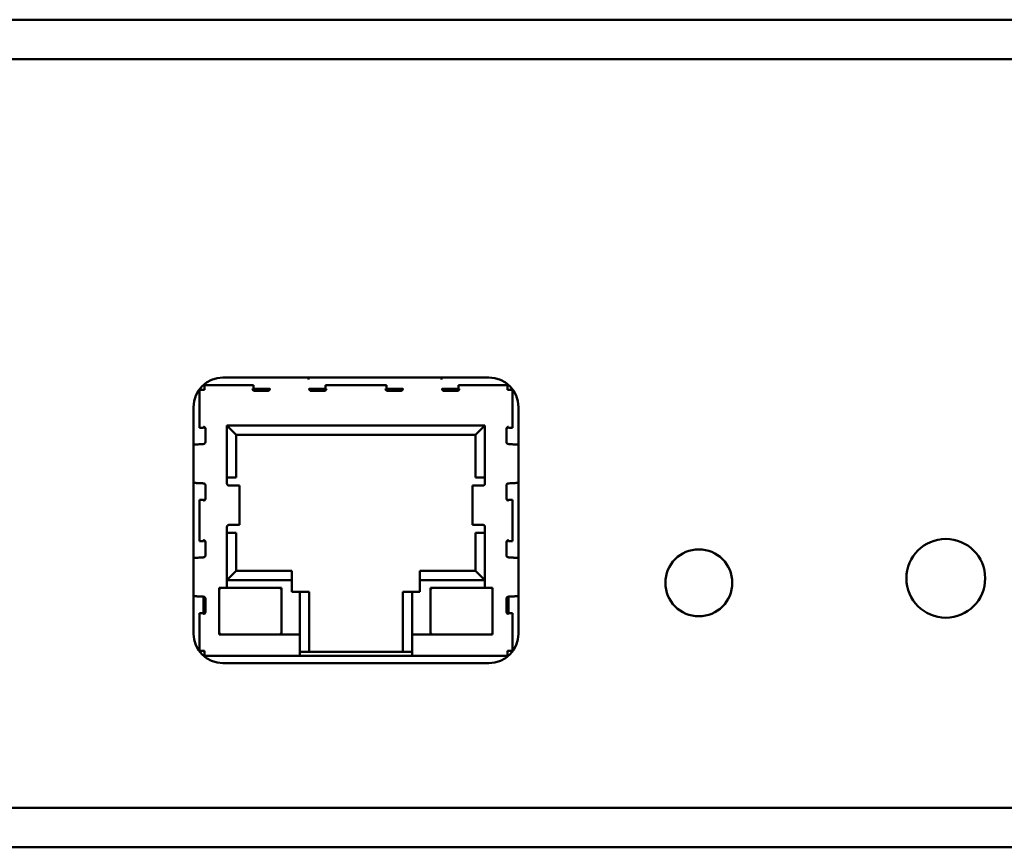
# Model space of a CAD drawing. Header units: inches. Extents: x 0 to 17, y 0 to 11.
# Tile 4 of 22: x 4.2 to 5.2, y 3.6 to 4.4. Entities that reach past the tile are written whole.
import ezdxf

# ---------------------------------------------------------------- set-up
doc = ezdxf.new("R2010")
doc.units = ezdxf.units.IN
doc.header["$LTSCALE"] = 0.75
doc.header["$MEASUREMENT"] = 0
doc.layers.add('Visible', color=7, linetype='Continuous', lineweight=50)

msp = doc.modelspace()

# ---------------------------------------------------------------- linework, layer by layer
at = {"layer": 'Visible'}
for p, q in [((6.06696, 4.42753), (2.20869, 4.42753)), ((6.06696, 4.42753), (2.20869, 4.42753)), ((2.20869, 4.38816), (6.06696, 4.38816)), ((2.20869, 4.38816), (6.06696, 4.38816)), ((4.39815, 4.07006), (4.6639, 4.07006)), ((4.39815, 4.07006), (4.6639, 4.07006)), ((4.37472, 4.02045), (4.37472, 4.05765)), ((4.37965, 4.05765), (4.37472, 4.05765)), ((4.37965, 4.05765), (4.37472, 4.05765)), ((4.37472, 4.02045), (4.37472, 4.05765)), ((4.42807, 4.06258), (4.37965, 4.06258)), ((4.37965, 4.05765), (4.37965, 4.06258)), ((4.42807, 4.06258), (4.37965, 4.06258)), ((4.37965, 4.05765), (4.37965, 4.06258)), ((4.42866, 4.06258), (4.42807, 4.06258)), ((4.42866, 4.06258), (4.42807, 4.06258)), ((4.44497, 4.05864), (4.42807, 4.05864)), ((4.44497, 4.05864), (4.42807, 4.05864)), ((4.42866, 4.05864), (4.42866, 4.06258)), ((4.42866, 4.05864), (4.42866, 4.06258)), ((4.4297, 4.05667), (4.44304, 4.05667)), ((4.4297, 4.05667), (4.44304, 4.05667)), ((4.5011, 4.05864), (4.4842, 4.05864)), ((4.5011, 4.05864), (4.4842, 4.05864)), ((4.48613, 4.05667), (4.49947, 4.05667)), ((4.48613, 4.05667), (4.49947, 4.05667)), ((4.50051, 4.06258), (4.50051, 4.05864)), ((4.5011, 4.06258), (4.50051, 4.06258)), ((4.50051, 4.06258), (4.50051, 4.05864)), ((4.5011, 4.06258), (4.50051, 4.06258)), ((4.56094, 4.06258), (4.5011, 4.06258)), ((4.56094, 4.06258), (4.5011, 4.06258)), ((4.56153, 4.06258), (4.56094, 4.06258)), ((4.56153, 4.06258), (4.56094, 4.06258)), ((4.57784, 4.05864), (4.56094, 4.05864)), ((4.57784, 4.05864), (4.56094, 4.05864)), ((4.56153, 4.05864), (4.56153, 4.06258)), ((4.56153, 4.05864), (4.56153, 4.06258)), ((4.56257, 4.05667), (4.57591, 4.05667)), ((4.56257, 4.05667), (4.57591, 4.05667)), ((4.63397, 4.05864), (4.61708, 4.05864)), ((4.63397, 4.05864), (4.61708, 4.05864)), ((4.61901, 4.05667), (4.63234, 4.05667)), ((4.61901, 4.05667), (4.63234, 4.05667)), ((4.63339, 4.06258), (4.63339, 4.05864)), ((4.63397, 4.06258), (4.63339, 4.06258)), ((4.63339, 4.06258), (4.63339, 4.05864)), ((4.63397, 4.06258), (4.63339, 4.06258)), ((4.6824, 4.06258), (4.63397, 4.06258)), ((4.6824, 4.06258), (4.63397, 4.06258)), ((4.6824, 4.05765), (4.6824, 4.06258)), ((4.6824, 4.05765), (4.6824, 4.06258)), ((4.68732, 4.05765), (4.6824, 4.05765)), ((4.68732, 4.05765), (4.6824, 4.05765)), ((4.68732, 4.05765), (4.68732, 4.02045)), ((4.68732, 4.05765), (4.68732, 4.02045)), ((4.36862, 3.81415), (4.36862, 4.04053)), ((4.36862, 3.81415), (4.36862, 4.04053)), ((4.69342, 4.04053), (4.69342, 3.81415)), ((4.69342, 4.04053), (4.69342, 3.81415)), ((4.37472, 4.02045), (4.37472, 4.01986)), ((4.37472, 4.02045), (4.37472, 4.01986)), ((4.37472, 4.01986), (4.37866, 4.01986)), ((4.37472, 4.01986), (4.37866, 4.01986)), ((4.37866, 4.02045), (4.37866, 4.01986)), ((4.37866, 4.02045), (4.37866, 4.01986)), ((4.38063, 4.00548), (4.38063, 4.01882)), ((4.38063, 4.00548), (4.38063, 4.01882)), ((4.40208, 3.96415), (4.40208, 4.02222)), ((4.40208, 4.02222), (4.65996, 4.02222)), ((4.40208, 4.02222), (4.41145, 4.01286)), ((4.40208, 3.96415), (4.40208, 4.02222)), ((4.40208, 4.02222), (4.65996, 4.02222)), ((4.40208, 4.02222), (4.41145, 4.01286)), ((4.65996, 4.02222), (4.6506, 4.01286)), ((4.65996, 4.02222), (4.6506, 4.01286)), ((4.65996, 4.02222), (4.65996, 3.96415)), ((4.65996, 4.02222), (4.65996, 3.96415)), ((4.68142, 4.01882), (4.68142, 4.00548)), ((4.68142, 4.01882), (4.68142, 4.00548)), ((4.68339, 4.01986), (4.68339, 4.02045)), ((4.68339, 4.01986), (4.68339, 4.02045)), ((4.68339, 4.01986), (4.68732, 4.01986)), ((4.68339, 4.01986), (4.68732, 4.01986)), ((4.68732, 4.01986), (4.68732, 4.02045)), ((4.68732, 4.01986), (4.68732, 4.02045)), ((4.6506, 4.01286), (4.41145, 4.01286)), ((4.41145, 4.01286), (4.41145, 3.97006)), ((4.6506, 3.97006), (4.6506, 4.01286)), ((4.40208, 3.97006), (4.41145, 3.97006)), ((4.40208, 3.97006), (4.41145, 3.97006)), ((4.65996, 3.97006), (4.6506, 3.97006)), ((4.65996, 3.97006), (4.6506, 3.97006)), ((4.38063, 3.94905), (4.38063, 3.96239)), ((4.38063, 3.94905), (4.38063, 3.96239)), ((4.40819, 3.96218), (4.40405, 3.96218)), ((4.40819, 3.96218), (4.40405, 3.96218)), ((4.40819, 3.96218), (4.41303, 3.96218)), ((4.40819, 3.96218), (4.41303, 3.96218)), ((4.41466, 3.96218), (4.41303, 3.96218)), ((4.41466, 3.96218), (4.41303, 3.96218)), ((4.41466, 3.92281), (4.41466, 3.96218)), ((4.41466, 3.92281), (4.41466, 3.96218)), ((4.64738, 3.96218), (4.64738, 3.92281)), ((4.64901, 3.96218), (4.64738, 3.96218)), ((4.64738, 3.96218), (4.64738, 3.92281)), ((4.64901, 3.96218), (4.64738, 3.96218)), ((4.64901, 3.96218), (4.65386, 3.96218)), ((4.64901, 3.96218), (4.65386, 3.96218)), ((4.65799, 3.96218), (4.65386, 3.96218)), ((4.65799, 3.96218), (4.65386, 3.96218)), ((4.68142, 3.96239), (4.68142, 3.94905)), ((4.68142, 3.96239), (4.68142, 3.94905)), ((4.37866, 3.94801), (4.37472, 3.94801)), ((4.37472, 3.94801), (4.37472, 3.94742)), ((4.37472, 3.94801), (4.37472, 3.94742)), ((4.37866, 3.94801), (4.37472, 3.94801)), ((4.37472, 3.90726), (4.37472, 3.94742)), ((4.37472, 3.90726), (4.37472, 3.94742)), ((4.37866, 3.94801), (4.37866, 3.94742)), ((4.37866, 3.94801), (4.37866, 3.94742)), ((4.68732, 3.94801), (4.68339, 3.94801)), ((4.68339, 3.94742), (4.68339, 3.94801)), ((4.68339, 3.94742), (4.68339, 3.94801)), ((4.68732, 3.94801), (4.68339, 3.94801)), ((4.68732, 3.94742), (4.68732, 3.94801)), ((4.68732, 3.94742), (4.68732, 3.94801)), ((4.68732, 3.94742), (4.68732, 3.90726)), ((4.68732, 3.94742), (4.68732, 3.90726)), ((4.40208, 3.85982), (4.40208, 3.92084)), ((4.40208, 3.85982), (4.40208, 3.92084)), ((4.40405, 3.92281), (4.40819, 3.92281)), ((4.40405, 3.92281), (4.40819, 3.92281)), ((4.40819, 3.92281), (4.41303, 3.92281)), ((4.40819, 3.92281), (4.41303, 3.92281)), ((4.41466, 3.92281), (4.41303, 3.92281)), ((4.41466, 3.92281), (4.41303, 3.92281)), ((4.64901, 3.92281), (4.64738, 3.92281)), ((4.64901, 3.92281), (4.64738, 3.92281)), ((4.64901, 3.92281), (4.65386, 3.92281)), ((4.64901, 3.92281), (4.65386, 3.92281)), ((4.65386, 3.92281), (4.65799, 3.92281)), ((4.65386, 3.92281), (4.65799, 3.92281)), ((4.65996, 3.92084), (4.65996, 3.85982)), ((4.65996, 3.92084), (4.65996, 3.85982)), ((4.37472, 3.90726), (4.37472, 3.90667)), ((4.37472, 3.90726), (4.37472, 3.90667)), ((4.37472, 3.90667), (4.37866, 3.90667)), ((4.37472, 3.90667), (4.37866, 3.90667)), ((4.37866, 3.90726), (4.37866, 3.90667)), ((4.37866, 3.90726), (4.37866, 3.90667)), ((4.41145, 3.91494), (4.40208, 3.91494)), ((4.41145, 3.91494), (4.40208, 3.91494)), ((4.41145, 3.91494), (4.41145, 3.87706)), ((4.6506, 3.91494), (4.65996, 3.91494)), ((4.6506, 3.87706), (4.6506, 3.91494)), ((4.6506, 3.91494), (4.65996, 3.91494)), ((4.68339, 3.90667), (4.68339, 3.90726)), ((4.68339, 3.90667), (4.68339, 3.90726)), ((4.68339, 3.90667), (4.68732, 3.90667)), ((4.68339, 3.90667), (4.68732, 3.90667)), ((4.68732, 3.90667), (4.68732, 3.90726)), ((4.68732, 3.90667), (4.68732, 3.90726)), ((4.38063, 3.89229), (4.38063, 3.90563)), ((4.38063, 3.89229), (4.38063, 3.90563)), ((4.68142, 3.90563), (4.68142, 3.89229)), ((4.68142, 3.90563), (4.68142, 3.89229)), ((4.37927, 3.89053), (4.37866, 3.89053)), ((4.37866, 3.89053), (4.37866, 3.89036)), ((4.37927, 3.89053), (4.37866, 3.89053)), ((4.37866, 3.89053), (4.37866, 3.89036)), ((4.68339, 3.89053), (4.68278, 3.89053)), ((4.68339, 3.89053), (4.68278, 3.89053)), ((4.68339, 3.89036), (4.68339, 3.89053)), ((4.68339, 3.89036), (4.68339, 3.89053)), ((4.40208, 3.86769), (4.41145, 3.87706)), ((4.40208, 3.86769), (4.41145, 3.87706)), ((4.41145, 3.87706), (4.46705, 3.87706)), ((4.46705, 3.87706), (4.46705, 3.86769)), ((4.46705, 3.87706), (4.46705, 3.86769)), ((4.595, 3.86769), (4.595, 3.87706)), ((4.595, 3.87706), (4.6506, 3.87706)), ((4.595, 3.86769), (4.595, 3.87706)), ((4.65996, 3.86769), (4.6506, 3.87706)), ((4.65996, 3.86769), (4.6506, 3.87706)), ((4.46705, 3.86769), (4.40208, 3.86769)), ((4.46705, 3.86769), (4.40208, 3.86769)), ((4.46705, 3.86769), (4.46705, 3.85588)), ((4.46705, 3.86769), (4.46705, 3.85588)), ((4.65996, 3.86769), (4.595, 3.86769)), ((4.595, 3.85588), (4.595, 3.86769)), ((4.65996, 3.86769), (4.595, 3.86769)), ((4.595, 3.85588), (4.595, 3.86769)), ((4.39451, 3.81336), (4.39451, 3.85982)), ((4.39451, 3.85982), (4.40208, 3.85982)), ((4.39451, 3.81336), (4.39451, 3.85982)), ((4.39451, 3.85982), (4.40208, 3.85982)), ((4.45651, 3.85982), (4.40208, 3.85982)), ((4.45651, 3.85982), (4.40208, 3.85982)), ((4.45651, 3.81336), (4.45651, 3.85982)), ((4.45651, 3.81336), (4.45651, 3.85982)), ((4.60553, 3.85982), (4.65996, 3.85982)), ((4.60553, 3.81336), (4.60553, 3.85982)), ((4.60553, 3.85982), (4.65996, 3.85982)), ((4.60553, 3.81336), (4.60553, 3.85982)), ((4.66754, 3.85982), (4.65996, 3.85982)), ((4.66754, 3.85982), (4.65996, 3.85982)), ((4.66754, 3.81336), (4.66754, 3.85982)), ((4.66754, 3.81336), (4.66754, 3.85982)), ((4.37866, 3.85113), (4.37866, 3.83423)), ((4.37866, 3.85113), (4.37866, 3.83423)), ((4.38063, 3.83586), (4.38063, 3.8492)), ((4.38063, 3.83586), (4.38063, 3.8492)), ((4.46705, 3.85588), (4.47492, 3.85588)), ((4.46705, 3.85588), (4.47492, 3.85588)), ((4.47492, 3.85588), (4.48428, 3.85588)), ((4.47492, 3.81336), (4.47492, 3.85588)), ((4.47492, 3.85588), (4.48428, 3.85588)), ((4.47492, 3.81336), (4.47492, 3.85588)), ((4.48428, 3.85588), (4.48428, 3.79604)), ((4.57776, 3.85588), (4.58713, 3.85588)), ((4.57776, 3.79604), (4.57776, 3.85588)), ((4.57776, 3.85588), (4.58713, 3.85588)), ((4.58713, 3.85588), (4.58713, 3.81336)), ((4.58713, 3.85588), (4.595, 3.85588)), ((4.58713, 3.85588), (4.595, 3.85588)), ((4.58713, 3.85588), (4.58713, 3.81336)), ((4.68142, 3.8492), (4.68142, 3.83586)), ((4.68142, 3.8492), (4.68142, 3.83586)), ((4.68339, 3.83423), (4.68339, 3.85113)), ((4.68339, 3.83423), (4.68339, 3.85113)), ((4.37866, 3.83482), (4.37472, 3.83482)), ((4.37472, 3.83482), (4.37472, 3.83423)), ((4.37472, 3.83482), (4.37472, 3.83423)), ((4.37866, 3.83482), (4.37472, 3.83482)), ((4.37472, 3.79703), (4.37472, 3.83423)), ((4.37472, 3.79703), (4.37472, 3.83423)), ((4.68732, 3.83482), (4.68339, 3.83482)), ((4.68732, 3.83482), (4.68339, 3.83482)), ((4.68732, 3.83423), (4.68732, 3.83482)), ((4.68732, 3.83423), (4.68732, 3.83482)), ((4.68732, 3.83423), (4.68732, 3.79703)), ((4.68732, 3.83423), (4.68732, 3.79703)), ((4.47492, 3.81336), (4.39451, 3.81336)), ((4.47492, 3.81336), (4.39451, 3.81336)), ((4.47492, 3.79703), (4.47492, 3.81336)), ((4.47492, 3.79703), (4.47492, 3.81336)), ((4.58713, 3.81336), (4.66754, 3.81336)), ((4.58713, 3.81336), (4.58713, 3.79703)), ((4.58713, 3.81336), (4.58713, 3.79703)), ((4.58713, 3.81336), (4.66754, 3.81336)), ((4.37472, 3.79703), (4.37965, 3.79703)), ((4.37472, 3.79703), (4.37965, 3.79703)), ((4.37965, 3.7921), (4.37965, 3.79703)), ((4.37965, 3.7921), (4.37965, 3.79703)), ((4.47492, 3.7921), (4.37965, 3.7921)), ((4.47492, 3.7921), (4.37965, 3.7921)), ((4.47492, 3.7921), (4.47492, 3.79703)), ((4.47492, 3.7921), (4.47492, 3.79703)), ((4.47492, 3.79604), (4.4759, 3.79604)), ((4.47492, 3.79604), (4.4759, 3.79604)), ((4.58713, 3.7921), (4.47492, 3.7921)), ((4.58713, 3.7921), (4.47492, 3.7921)), ((4.47787, 3.79604), (4.4759, 3.79604)), ((4.47787, 3.79604), (4.4759, 3.79604)), ((4.58417, 3.79604), (4.47787, 3.79604)), ((4.58417, 3.79604), (4.47787, 3.79604)), ((4.58614, 3.79604), (4.58417, 3.79604)), ((4.58614, 3.79604), (4.58417, 3.79604)), ((4.58614, 3.79604), (4.58713, 3.79604)), ((4.58614, 3.79604), (4.58713, 3.79604)), ((4.58713, 3.79703), (4.58713, 3.7921)), ((4.58713, 3.79703), (4.58713, 3.7921)), ((4.6824, 3.7921), (4.58713, 3.7921)), ((4.6824, 3.7921), (4.58713, 3.7921)), ((4.6824, 3.7921), (4.6824, 3.79703)), ((4.6824, 3.79703), (4.68732, 3.79703)), ((4.6824, 3.7921), (4.6824, 3.79703)), ((4.6824, 3.79703), (4.68732, 3.79703)), ((4.6639, 3.78462), (4.39815, 3.78462)), ((4.6639, 3.78462), (4.39815, 3.78462)), ((2.20869, 3.64013), (6.06696, 3.64013)), ((2.20869, 3.64013), (6.06696, 3.64013)), ((2.17326, 3.60076), (6.10239, 3.60076)), ((2.17326, 3.60076), (6.10239, 3.60076))]:
    msp.add_line(p, q, dxfattribs=at)
at = {"layer": 'Visible', "extrusion": (0, 0, -1)}
for centre, radius in [((-5.12036, 3.86947), 0.03937), ((-5.12036, 3.86947), 0.03937), ((-4.87362, 3.86496), 0.03346), ((-4.87362, 3.86496), 0.03346)]:
    msp.add_circle(centre, radius, dxfattribs=at)
for centre, start, end in [((-4.39815, 4.04053), 0, 90), ((-4.39815, 4.04053), 0, 90), ((-4.6639, 4.04053), 90, 180), ((-4.6639, 4.04053), 90, 180), ((-4.39815, 3.81415), 270, 0), ((-4.39815, 3.81415), 270, 0), ((-4.6639, 3.81415), 180, 270), ((-4.6639, 3.81415), 180, 270)]:
    msp.add_arc(centre, 0.02953, start, end, dxfattribs=at)
at = {"layer": 'Visible'}
for centre, radius, start, end in [((4.40405, 3.96415), 0.00197, 180, 270), ((4.40405, 3.96415), 0.00197, 180, 270), ((4.65799, 3.96415), 0.00197, 270, 0), ((4.65799, 3.96415), 0.00197, 270, 0), ((4.40405, 3.92084), 0.00197, 90, 180), ((4.40405, 3.92084), 0.00197, 90, 180), ((4.65799, 3.92084), 0.00197, 0, 90), ((4.65799, 3.92084), 0.00197, 0, 90), ((4.39647, 3.85785), 0.00197, 90, 180), ((4.39647, 3.85785), 0.00197, 90, 180), ((4.45455, 3.85785), 0.00197, 0, 90), ((4.45455, 3.85785), 0.00197, 0, 90), ((4.6075, 3.85785), 0.00197, 90, 180), ((4.6075, 3.85785), 0.00197, 90, 180), ((4.66557, 3.85785), 0.00197, 0, 90), ((4.66557, 3.85785), 0.00197, 0, 90), ((4.39647, 3.81533), 0.00197, 180, 270), ((4.39647, 3.81533), 0.00197, 180, 270), ((4.45455, 3.81533), 0.00197, 270, 0), ((4.45455, 3.81533), 0.00197, 270, 0), ((4.6075, 3.81533), 0.00197, 180, 270), ((4.6075, 3.81533), 0.00197, 180, 270), ((4.66557, 3.81533), 0.00197, 270, 0), ((4.66557, 3.81533), 0.00197, 270, 0), ((4.37965, 3.79703), 0.000984, 180, 270), ((4.37965, 3.79703), 0.000984, 180, 270), ((4.6824, 3.79703), 0.000984, 270, 0), ((4.6824, 3.79703), 0.000984, 270, 0)]:
    msp.add_arc(centre, radius, start, end, dxfattribs=at)
for centre, major_axis, start_param, end_param in [((4.4297, 4.05864), (0.00139, 0.00139), 2.878738, 3.926991), ((4.4297, 4.05864), (0.00139, 0.00139), 2.878738, 3.926991), ((4.42997, 4.05864), (0.00139, 0.00139), 2.878738, 3.926991), ((4.42997, 4.05864), (0.00139, 0.00139), 2.878738, 3.926991), ((4.4992, 4.05864), (-0.00139, 0.00139), 2.356194, 3.404447), ((4.4992, 4.05864), (-0.00139, 0.00139), 2.356194, 3.404447), ((4.49947, 4.05864), (-0.00139, 0.00139), 2.356194, 3.404447), ((4.49947, 4.05864), (-0.00139, 0.00139), 2.356194, 3.404447), ((4.56257, 4.05864), (0.00139, 0.00139), 2.878738, 3.926991), ((4.56257, 4.05864), (0.00139, 0.00139), 2.878738, 3.926991), ((4.56285, 4.05864), (0.00139, 0.00139), 2.878738, 3.926991), ((4.56285, 4.05864), (0.00139, 0.00139), 2.878738, 3.926991), ((4.63207, 4.05864), (-0.00139, 0.00139), 2.356194, 3.404447), ((4.63207, 4.05864), (-0.00139, 0.00139), 2.356194, 3.404447), ((4.63234, 4.05864), (-0.00139, 0.00139), 2.356194, 3.404447), ((4.63234, 4.05864), (-0.00139, 0.00139), 2.356194, 3.404447), ((4.37866, 4.01882), (0.00139, 0.00139), 5.497787, 6.54604), ((4.37866, 4.01882), (0.00139, 0.00139), 5.497787, 6.54604), ((4.37866, 4.01854), (0.00139, 0.00139), 5.497787, 6.54604), ((4.37866, 4.01854), (0.00139, 0.00139), 5.497787, 6.54604), ((4.68339, 4.01882), (-0.00139, 0.00139), -0.262855, 0.785398), ((4.68339, 4.01882), (-0.00139, 0.00139), -0.262855, 0.785398), ((4.68339, 4.01854), (-0.00139, 0.00139), -0.262855, 0.785398), ((4.68339, 4.01854), (-0.00139, 0.00139), -0.262855, 0.785398), ((4.37866, 3.94932), (-0.00139, 0.00139), 2.878738, 3.926991), ((4.37866, 3.94932), (-0.00139, 0.00139), 2.878738, 3.926991), ((4.37866, 3.94905), (-0.00139, 0.00139), 2.878738, 3.926991), ((4.37866, 3.94905), (-0.00139, 0.00139), 2.878738, 3.926991), ((4.68339, 3.94932), (0.00139, 0.00139), 2.356194, 3.404447), ((4.68339, 3.94932), (0.00139, 0.00139), 2.356194, 3.404447), ((4.68339, 3.94905), (0.00139, 0.00139), 2.356194, 3.404447), ((4.68339, 3.94905), (0.00139, 0.00139), 2.356194, 3.404447), ((4.37866, 3.90563), (0.00139, 0.00139), 5.497787, 6.54604), ((4.37866, 3.90563), (0.00139, 0.00139), 5.497787, 6.54604), ((4.37866, 3.90536), (0.00139, 0.00139), 5.497787, 6.54604), ((4.37866, 3.90536), (0.00139, 0.00139), 5.497787, 6.54604), ((4.68339, 3.90563), (-0.00139, 0.00139), -0.262855, 0.785398), ((4.68339, 3.90563), (-0.00139, 0.00139), -0.262855, 0.785398), ((4.68339, 3.90536), (-0.00139, 0.00139), -0.262855, 0.785398), ((4.68339, 3.90536), (-0.00139, 0.00139), -0.262855, 0.785398), ((4.37866, 3.83614), (-0.00139, 0.00139), 2.878738, 3.926991), ((4.37866, 3.83614), (-0.00139, 0.00139), 2.878738, 3.926991), ((4.37866, 3.83586), (-0.00139, 0.00139), 2.878738, 3.926991), ((4.37866, 3.83586), (-0.00139, 0.00139), 2.878738, 3.926991), ((4.68339, 3.83614), (0.00139, 0.00139), 2.356194, 3.404447), ((4.68339, 3.83614), (0.00139, 0.00139), 2.356194, 3.404447), ((4.68339, 3.83586), (0.00139, 0.00139), 2.356194, 3.404447), ((4.68339, 3.83586), (0.00139, 0.00139), 2.356194, 3.404447), ((4.4759, 3.79703), (-0.000696, 0.000696), 0.785398, 2.356194), ((4.4759, 3.79703), (-0.000696, 0.000696), 0.785398, 2.356194), ((4.58614, 3.79703), (0.000696, 0.000696), 3.926991, 5.497787), ((4.58614, 3.79703), (0.000696, 0.000696), 3.926991, 5.497787)]:
    msp.add_ellipse(centre, major_axis=major_axis, ratio=1, start_param=start_param, end_param=end_param, dxfattribs=at)
for points in [[(4.48366, 4.06822), (4.4836, 4.06885), (4.48353, 4.06946), (4.48347, 4.07006)], [(4.48366, 4.06822), (4.4836, 4.06885), (4.48353, 4.06946), (4.48347, 4.07006)], [(4.61653, 4.06822), (4.61647, 4.06885), (4.61641, 4.06946), (4.61634, 4.07006)], [(4.61653, 4.06822), (4.61647, 4.06885), (4.61641, 4.06946), (4.61634, 4.07006)], [(4.36862, 4.00296), (4.36877, 4.00298), (4.36893, 4.00299), (4.36908, 4.00301)], [(4.36862, 4.00296), (4.36877, 4.00298), (4.36893, 4.00299), (4.36908, 4.00301)], [(4.69296, 4.00301), (4.69312, 4.00299), (4.69327, 4.00298), (4.69342, 4.00296)], [(4.69296, 4.00301), (4.69312, 4.00299), (4.69327, 4.00298), (4.69342, 4.00296)], [(4.36908, 3.96486), (4.36893, 3.96488), (4.36877, 3.96489), (4.36862, 3.96491)], [(4.36908, 3.96486), (4.36893, 3.96488), (4.36877, 3.96489), (4.36862, 3.96491)], [(4.69342, 3.96491), (4.69327, 3.96489), (4.69312, 3.96488), (4.69296, 3.96486)], [(4.69342, 3.96491), (4.69327, 3.96489), (4.69312, 3.96488), (4.69296, 3.96486)], [(4.36862, 3.88977), (4.36877, 3.88979), (4.36893, 3.8898), (4.36908, 3.88982)], [(4.36862, 3.88977), (4.36877, 3.88979), (4.36893, 3.8898), (4.36908, 3.88982)], [(4.69296, 3.88982), (4.69312, 3.8898), (4.69327, 3.88979), (4.69342, 3.88977)], [(4.69296, 3.88982), (4.69312, 3.8898), (4.69327, 3.88979), (4.69342, 3.88977)], [(4.36908, 3.85167), (4.36893, 3.85169), (4.36877, 3.8517), (4.36862, 3.85172)], [(4.36908, 3.85167), (4.36893, 3.85169), (4.36877, 3.8517), (4.36862, 3.85172)], [(4.69342, 3.85172), (4.69327, 3.8517), (4.69312, 3.85169), (4.69296, 3.85167)], [(4.69342, 3.85172), (4.69327, 3.8517), (4.69312, 3.85169), (4.69296, 3.85167)]]:
    msp.add_open_spline(points, degree=3, dxfattribs=at)
for points, knots in [([(4.42799, 4.05766), (4.42795, 4.05773), (4.42791, 4.05781), (4.42778, 4.05813), (4.42773, 4.0584), (4.42773, 4.05864)], [0.040890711, 0.040890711, 0.040890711, 0.040890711, 0.042143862, 0.042143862, 0.04594084, 0.04594084, 0.04594084, 0.04594084]), ([(4.42799, 4.05766), (4.42795, 4.05773), (4.42791, 4.05781), (4.42778, 4.05813), (4.42773, 4.0584), (4.42773, 4.05864)], [0.040890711, 0.040890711, 0.040890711, 0.040890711, 0.042143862, 0.042143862, 0.04594084, 0.04594084, 0.04594084, 0.04594084]), ([(4.42807, 4.05864), (4.42806, 4.05864), (4.42805, 4.05861), (4.42804, 4.05851), (4.42804, 4.05844), (4.42805, 4.05826), (4.42807, 4.05814), (4.42815, 4.0579), (4.4282, 4.05777), (4.42827, 4.05766)], [-0.019214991, -0.019214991, -0.019214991, -0.019214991, -0.017318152, -0.017318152, -0.015421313, -0.015421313, -0.013439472, -0.013439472, -0.011457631, -0.011457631, -0.011457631, -0.011457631]), ([(4.42807, 4.05864), (4.42806, 4.05864), (4.42805, 4.05861), (4.42804, 4.05851), (4.42804, 4.05844), (4.42805, 4.05826), (4.42807, 4.05814), (4.42815, 4.0579), (4.4282, 4.05777), (4.42827, 4.05766)], [-0.019214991, -0.019214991, -0.019214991, -0.019214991, -0.017318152, -0.017318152, -0.015421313, -0.015421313, -0.013439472, -0.013439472, -0.011457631, -0.011457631, -0.011457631, -0.011457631]), ([(4.44304, 4.05667), (4.44354, 4.05667), (4.44403, 4.05692), (4.44475, 4.05776), (4.44498, 4.05836), (4.445, 4.05897)], [0, 0, 0, 0, 0.5, 0.5, 1, 1, 1, 1]), ([(4.44304, 4.05667), (4.44354, 4.05667), (4.44403, 4.05692), (4.44475, 4.05776), (4.44498, 4.05836), (4.445, 4.05897)], [0, 0, 0, 0, 0.5, 0.5, 1, 1, 1, 1]), ([(4.48417, 4.05897), (4.4842, 4.05836), (4.48442, 4.05776), (4.48514, 4.05692), (4.48564, 4.05667), (4.48613, 4.05667)], [0, 0, 0, 0, 0.5, 0.5, 1, 1, 1, 1]), ([(4.48417, 4.05897), (4.4842, 4.05836), (4.48442, 4.05776), (4.48514, 4.05692), (4.48564, 4.05667), (4.48613, 4.05667)], [0, 0, 0, 0, 0.5, 0.5, 1, 1, 1, 1]), ([(4.5009, 4.05766), (4.50097, 4.05777), (4.50103, 4.0579), (4.5011, 4.05814), (4.50112, 4.05826), (4.50113, 4.05844), (4.50113, 4.05852), (4.50112, 4.05861), (4.50111, 4.05864), (4.5011, 4.05864)], [-0.026506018, -0.026506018, -0.026506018, -0.026506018, -0.024508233, -0.024508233, -0.022510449, -0.022510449, -0.020629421, -0.020629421, -0.018748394, -0.018748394, -0.018748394, -0.018748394]), ([(4.5009, 4.05766), (4.50097, 4.05777), (4.50103, 4.0579), (4.5011, 4.05814), (4.50112, 4.05826), (4.50113, 4.05844), (4.50113, 4.05852), (4.50112, 4.05861), (4.50111, 4.05864), (4.5011, 4.05864)], [-0.026506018, -0.026506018, -0.026506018, -0.026506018, -0.024508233, -0.024508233, -0.022510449, -0.022510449, -0.020629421, -0.020629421, -0.018748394, -0.018748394, -0.018748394, -0.018748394]), ([(4.50144, 4.05864), (4.50144, 4.0584), (4.50139, 4.05813), (4.50126, 4.05781), (4.50122, 4.05773), (4.50118, 4.05766)], [0.046731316, 0.046731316, 0.046731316, 0.046731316, 0.050519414, 0.050519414, 0.051780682, 0.051780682, 0.051780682, 0.051780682]), ([(4.50144, 4.05864), (4.50144, 4.0584), (4.50139, 4.05813), (4.50126, 4.05781), (4.50122, 4.05773), (4.50118, 4.05766)], [0.046731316, 0.046731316, 0.046731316, 0.046731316, 0.050519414, 0.050519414, 0.051780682, 0.051780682, 0.051780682, 0.051780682]), ([(4.56087, 4.05766), (4.56082, 4.05773), (4.56078, 4.05781), (4.56065, 4.05813), (4.5606, 4.0584), (4.56061, 4.05864)], [0.040890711, 0.040890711, 0.040890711, 0.040890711, 0.042143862, 0.042143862, 0.04594084, 0.04594084, 0.04594084, 0.04594084]), ([(4.56087, 4.05766), (4.56082, 4.05773), (4.56078, 4.05781), (4.56065, 4.05813), (4.5606, 4.0584), (4.56061, 4.05864)], [0.040890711, 0.040890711, 0.040890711, 0.040890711, 0.042143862, 0.042143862, 0.04594084, 0.04594084, 0.04594084, 0.04594084]), ([(4.56094, 4.05864), (4.56094, 4.05864), (4.56093, 4.05861), (4.56091, 4.05851), (4.56091, 4.05844), (4.56093, 4.05826), (4.56094, 4.05814), (4.56102, 4.0579), (4.56108, 4.05777), (4.56114, 4.05766)], [-0.019214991, -0.019214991, -0.019214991, -0.019214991, -0.017318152, -0.017318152, -0.015421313, -0.015421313, -0.013439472, -0.013439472, -0.011457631, -0.011457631, -0.011457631, -0.011457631]), ([(4.56094, 4.05864), (4.56094, 4.05864), (4.56093, 4.05861), (4.56091, 4.05851), (4.56091, 4.05844), (4.56093, 4.05826), (4.56094, 4.05814), (4.56102, 4.0579), (4.56108, 4.05777), (4.56114, 4.05766)], [-0.019214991, -0.019214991, -0.019214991, -0.019214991, -0.017318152, -0.017318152, -0.015421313, -0.015421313, -0.013439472, -0.013439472, -0.011457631, -0.011457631, -0.011457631, -0.011457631]), ([(4.57591, 4.05667), (4.57641, 4.05667), (4.5769, 4.05692), (4.57763, 4.05776), (4.57785, 4.05836), (4.57788, 4.05897)], [0, 0, 0, 0, 0.5, 0.5, 1, 1, 1, 1]), ([(4.57591, 4.05667), (4.57641, 4.05667), (4.5769, 4.05692), (4.57763, 4.05776), (4.57785, 4.05836), (4.57788, 4.05897)], [0, 0, 0, 0, 0.5, 0.5, 1, 1, 1, 1]), ([(4.61704, 4.05897), (4.61707, 4.05836), (4.61729, 4.05776), (4.61802, 4.05692), (4.61851, 4.05667), (4.61901, 4.05667)], [0, 0, 0, 0, 0.5, 0.5, 1, 1, 1, 1]), ([(4.61704, 4.05897), (4.61707, 4.05836), (4.61729, 4.05776), (4.61802, 4.05692), (4.61851, 4.05667), (4.61901, 4.05667)], [0, 0, 0, 0, 0.5, 0.5, 1, 1, 1, 1]), ([(4.63378, 4.05766), (4.63384, 4.05777), (4.6339, 4.0579), (4.63398, 4.05814), (4.63399, 4.05826), (4.63401, 4.05844), (4.63401, 4.05852), (4.63399, 4.05861), (4.63398, 4.05864), (4.63397, 4.05864)], [-0.026506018, -0.026506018, -0.026506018, -0.026506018, -0.024508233, -0.024508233, -0.022510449, -0.022510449, -0.020629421, -0.020629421, -0.018748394, -0.018748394, -0.018748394, -0.018748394]), ([(4.63378, 4.05766), (4.63384, 4.05777), (4.6339, 4.0579), (4.63398, 4.05814), (4.63399, 4.05826), (4.63401, 4.05844), (4.63401, 4.05852), (4.63399, 4.05861), (4.63398, 4.05864), (4.63397, 4.05864)], [-0.026506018, -0.026506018, -0.026506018, -0.026506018, -0.024508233, -0.024508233, -0.022510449, -0.022510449, -0.020629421, -0.020629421, -0.018748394, -0.018748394, -0.018748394, -0.018748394]), ([(4.63431, 4.05864), (4.63431, 4.0584), (4.63427, 4.05813), (4.63414, 4.05781), (4.6341, 4.05773), (4.63405, 4.05766)], [0.046731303, 0.046731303, 0.046731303, 0.046731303, 0.050528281, 0.050528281, 0.051781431, 0.051781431, 0.051781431, 0.051781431]), ([(4.63431, 4.05864), (4.63431, 4.0584), (4.63427, 4.05813), (4.63414, 4.05781), (4.6341, 4.05773), (4.63405, 4.05766)], [0.046731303, 0.046731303, 0.046731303, 0.046731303, 0.050528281, 0.050528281, 0.051781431, 0.051781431, 0.051781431, 0.051781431]), ([(4.37866, 4.02079), (4.3789, 4.02079), (4.37917, 4.02074), (4.37949, 4.02061), (4.37957, 4.02057), (4.37964, 4.02053)], [0.015971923, 0.015971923, 0.015971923, 0.015971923, 0.019768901, 0.019768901, 0.021022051, 0.021022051, 0.021022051, 0.021022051]), ([(4.37866, 4.02079), (4.3789, 4.02079), (4.37917, 4.02074), (4.37949, 4.02061), (4.37957, 4.02057), (4.37964, 4.02053)], [0.015971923, 0.015971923, 0.015971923, 0.015971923, 0.019768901, 0.019768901, 0.021022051, 0.021022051, 0.021022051, 0.021022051]), ([(4.37964, 4.02025), (4.37953, 4.02032), (4.3794, 4.02038), (4.37916, 4.02045), (4.37904, 4.02047), (4.37886, 4.02048), (4.37879, 4.02048), (4.37868, 4.02047), (4.37866, 4.02046), (4.37866, 4.02045)], [-0.026505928, -0.026505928, -0.026505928, -0.026505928, -0.02451528, -0.02451528, -0.022524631, -0.022524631, -0.020636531, -0.020636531, -0.018748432, -0.018748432, -0.018748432, -0.018748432]), ([(4.37964, 4.02025), (4.37953, 4.02032), (4.3794, 4.02038), (4.37916, 4.02045), (4.37904, 4.02047), (4.37886, 4.02048), (4.37879, 4.02048), (4.37868, 4.02047), (4.37866, 4.02046), (4.37866, 4.02045)], [-0.026505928, -0.026505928, -0.026505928, -0.026505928, -0.02451528, -0.02451528, -0.022524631, -0.022524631, -0.020636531, -0.020636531, -0.018748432, -0.018748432, -0.018748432, -0.018748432]), ([(4.6824, 4.02053), (4.68248, 4.02057), (4.68256, 4.02061), (4.68288, 4.02074), (4.68314, 4.02079), (4.68338, 4.02079)], [0.010134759, 0.010134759, 0.010134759, 0.010134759, 0.011420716, 0.011420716, 0.015181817, 0.015181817, 0.015181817, 0.015181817]), ([(4.6824, 4.02053), (4.68248, 4.02057), (4.68256, 4.02061), (4.68288, 4.02074), (4.68314, 4.02079), (4.68338, 4.02079)], [0.010134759, 0.010134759, 0.010134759, 0.010134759, 0.011420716, 0.011420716, 0.015181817, 0.015181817, 0.015181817, 0.015181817]), ([(4.68338, 4.02045), (4.68338, 4.02046), (4.68336, 4.02047), (4.68326, 4.02048), (4.68319, 4.02048), (4.68301, 4.02047), (4.68289, 4.02045), (4.68264, 4.02038), (4.68251, 4.02032), (4.6824, 4.02025)], [-0.019215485, -0.019215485, -0.019215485, -0.019215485, -0.017334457, -0.017334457, -0.01545343, -0.01545343, -0.013455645, -0.013455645, -0.011457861, -0.011457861, -0.011457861, -0.011457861]), ([(4.68338, 4.02045), (4.68338, 4.02046), (4.68336, 4.02047), (4.68326, 4.02048), (4.68319, 4.02048), (4.68301, 4.02047), (4.68289, 4.02045), (4.68264, 4.02038), (4.68251, 4.02032), (4.6824, 4.02025)], [-0.019215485, -0.019215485, -0.019215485, -0.019215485, -0.017334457, -0.017334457, -0.01545343, -0.01545343, -0.013455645, -0.013455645, -0.011457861, -0.011457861, -0.011457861, -0.011457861]), ([(4.37833, 4.00352), (4.37894, 4.00354), (4.37954, 4.00377), (4.38038, 4.00449), (4.38063, 4.00498), (4.38063, 4.00548)], [0, 0, 0, 0, 0.5, 0.5, 1, 1, 1, 1]), ([(4.37833, 4.00352), (4.37894, 4.00354), (4.37954, 4.00377), (4.38038, 4.00449), (4.38063, 4.00498), (4.38063, 4.00548)], [0, 0, 0, 0, 0.5, 0.5, 1, 1, 1, 1]), ([(4.68142, 4.00548), (4.68142, 4.00498), (4.68166, 4.00449), (4.68251, 4.00377), (4.6831, 4.00354), (4.68371, 4.00352)], [0, 0, 0, 0, 0.5, 0.5, 1, 1, 1, 1]), ([(4.68142, 4.00548), (4.68142, 4.00498), (4.68166, 4.00449), (4.68251, 4.00377), (4.6831, 4.00354), (4.68371, 4.00352)], [0, 0, 0, 0, 0.5, 0.5, 1, 1, 1, 1]), ([(4.37833, 4.00352), (4.37739, 4.00347), (4.37646, 4.00343), (4.37468, 4.00335), (4.37384, 4.00331), (4.37225, 4.00322), (4.37152, 4.00318), (4.37018, 4.00309), (4.36959, 4.00305), (4.36908, 4.00301)], [-0.05838415, -0.05838415, -0.05838415, -0.05838415, -0.04375388, -0.04375388, -0.02919208, -0.02919208, -0.01463032, -0.01463032, 0, 0, 0, 0]), ([(4.37833, 4.00352), (4.37739, 4.00347), (4.37646, 4.00343), (4.37468, 4.00335), (4.37384, 4.00331), (4.37225, 4.00322), (4.37152, 4.00318), (4.37018, 4.00309), (4.36959, 4.00305), (4.36908, 4.00301)], [-0.05838415, -0.05838415, -0.05838415, -0.05838415, -0.04375388, -0.04375388, -0.02919208, -0.02919208, -0.01463032, -0.01463032, 0, 0, 0, 0]), ([(4.69296, 4.00301), (4.69261, 4.00304), (4.69222, 4.00307), (4.69136, 4.00313), (4.69089, 4.00316), (4.6899, 4.00321), (4.68937, 4.00324), (4.68825, 4.0033), (4.68767, 4.00333), (4.68647, 4.00339), (4.68584, 4.00342), (4.68471, 4.00347), (4.68422, 4.00349), (4.68371, 4.00352)], [0, 0, 0, 0, 0.173262, 0.173262, 0.346509, 0.346509, 0.519804, 0.519804, 0.693063, 0.693063, 0.866349, 0.866349, 1, 1, 1, 1]), ([(4.69296, 4.00301), (4.69261, 4.00304), (4.69222, 4.00307), (4.69136, 4.00313), (4.69089, 4.00316), (4.6899, 4.00321), (4.68937, 4.00324), (4.68825, 4.0033), (4.68767, 4.00333), (4.68647, 4.00339), (4.68584, 4.00342), (4.68471, 4.00347), (4.68422, 4.00349), (4.68371, 4.00352)], [0, 0, 0, 0, 0.173262, 0.173262, 0.346509, 0.346509, 0.519804, 0.519804, 0.693063, 0.693063, 0.866349, 0.866349, 1, 1, 1, 1]), ([(4.36908, 3.96486), (4.36943, 3.96483), (4.36983, 3.9648), (4.37068, 3.96474), (4.37115, 3.96471), (4.37215, 3.96465), (4.37268, 3.96463), (4.37379, 3.96457), (4.37437, 3.96454), (4.37558, 3.96448), (4.3762, 3.96445), (4.37733, 3.9644), (4.37783, 3.96437), (4.37833, 3.96435)], [0, 0, 0, 0, 0.1732619, 0.1732619, 0.3465086, 0.3465086, 0.5198045, 0.5198045, 0.6930627, 0.6930627, 0.8663489, 0.8663489, 1, 1, 1, 1]), ([(4.36908, 3.96486), (4.36943, 3.96483), (4.36983, 3.9648), (4.37068, 3.96474), (4.37115, 3.96471), (4.37215, 3.96465), (4.37268, 3.96463), (4.37379, 3.96457), (4.37437, 3.96454), (4.37558, 3.96448), (4.3762, 3.96445), (4.37733, 3.9644), (4.37783, 3.96437), (4.37833, 3.96435)], [0, 0, 0, 0, 0.1732619, 0.1732619, 0.3465086, 0.3465086, 0.5198045, 0.5198045, 0.6930627, 0.6930627, 0.8663489, 0.8663489, 1, 1, 1, 1]), ([(4.68371, 3.96435), (4.68466, 3.96439), (4.68558, 3.96444), (4.68736, 3.96452), (4.68821, 3.96456), (4.68979, 3.96465), (4.69053, 3.96469), (4.69186, 3.96478), (4.69246, 3.96482), (4.69296, 3.96486)], [-0.05838416, -0.05838416, -0.05838416, -0.05838416, -0.04375388, -0.04375388, -0.02919208, -0.02919208, -0.01463032, -0.01463032, 0, 0, 0, 0]), ([(4.68371, 3.96435), (4.68466, 3.96439), (4.68558, 3.96444), (4.68736, 3.96452), (4.68821, 3.96456), (4.68979, 3.96465), (4.69053, 3.96469), (4.69186, 3.96478), (4.69246, 3.96482), (4.69296, 3.96486)], [-0.05838416, -0.05838416, -0.05838416, -0.05838416, -0.04375388, -0.04375388, -0.02919208, -0.02919208, -0.01463032, -0.01463032, 0, 0, 0, 0]), ([(4.38063, 3.96239), (4.38063, 3.96288), (4.38038, 3.96338), (4.37954, 3.9641), (4.37894, 3.96432), (4.37833, 3.96435)], [0, 0, 0, 0, 0.5, 0.5, 1, 1, 1, 1]), ([(4.38063, 3.96239), (4.38063, 3.96288), (4.38038, 3.96338), (4.37954, 3.9641), (4.37894, 3.96432), (4.37833, 3.96435)], [0, 0, 0, 0, 0.5, 0.5, 1, 1, 1, 1]), ([(4.68371, 3.96435), (4.6831, 3.96432), (4.68251, 3.9641), (4.68166, 3.96338), (4.68142, 3.96288), (4.68142, 3.96239)], [0, 0, 0, 0, 0.5, 0.5, 1, 1, 1, 1]), ([(4.68371, 3.96435), (4.6831, 3.96432), (4.68251, 3.9641), (4.68166, 3.96338), (4.68142, 3.96288), (4.68142, 3.96239)], [0, 0, 0, 0, 0.5, 0.5, 1, 1, 1, 1]), ([(4.37866, 3.94742), (4.37866, 3.94741), (4.37868, 3.9474), (4.37878, 3.94739), (4.37886, 3.94739), (4.37904, 3.9474), (4.37916, 3.94742), (4.3794, 3.94749), (4.37953, 3.94755), (4.37964, 3.94762)], [-0.019215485, -0.019215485, -0.019215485, -0.019215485, -0.017334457, -0.017334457, -0.01545343, -0.01545343, -0.013455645, -0.013455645, -0.011457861, -0.011457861, -0.011457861, -0.011457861]), ([(4.37866, 3.94742), (4.37866, 3.94741), (4.37868, 3.9474), (4.37878, 3.94739), (4.37886, 3.94739), (4.37904, 3.9474), (4.37916, 3.94742), (4.3794, 3.94749), (4.37953, 3.94755), (4.37964, 3.94762)], [-0.019215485, -0.019215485, -0.019215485, -0.019215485, -0.017334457, -0.017334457, -0.01545343, -0.01545343, -0.013455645, -0.013455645, -0.011457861, -0.011457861, -0.011457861, -0.011457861]), ([(4.37964, 3.94734), (4.37957, 3.9473), (4.37949, 3.94726), (4.37917, 3.94713), (4.3789, 3.94708), (4.37866, 3.94708)], [0.010131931, 0.010131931, 0.010131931, 0.010131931, 0.011385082, 0.011385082, 0.01518206, 0.01518206, 0.01518206, 0.01518206]), ([(4.37964, 3.94734), (4.37957, 3.9473), (4.37949, 3.94726), (4.37917, 3.94713), (4.3789, 3.94708), (4.37866, 3.94708)], [0.010131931, 0.010131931, 0.010131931, 0.010131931, 0.011385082, 0.011385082, 0.01518206, 0.01518206, 0.01518206, 0.01518206]), ([(4.6824, 3.94762), (4.68251, 3.94755), (4.68264, 3.94749), (4.68289, 3.94742), (4.683, 3.9474), (4.68318, 3.94739), (4.68326, 3.94739), (4.68336, 3.9474), (4.68338, 3.94741), (4.68338, 3.94742)], [-0.026505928, -0.026505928, -0.026505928, -0.026505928, -0.02451528, -0.02451528, -0.022524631, -0.022524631, -0.020636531, -0.020636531, -0.018748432, -0.018748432, -0.018748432, -0.018748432]), ([(4.6824, 3.94762), (4.68251, 3.94755), (4.68264, 3.94749), (4.68289, 3.94742), (4.683, 3.9474), (4.68318, 3.94739), (4.68326, 3.94739), (4.68336, 3.9474), (4.68338, 3.94741), (4.68338, 3.94742)], [-0.026505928, -0.026505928, -0.026505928, -0.026505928, -0.02451528, -0.02451528, -0.022524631, -0.022524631, -0.020636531, -0.020636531, -0.018748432, -0.018748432, -0.018748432, -0.018748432]), ([(4.68338, 3.94708), (4.68314, 3.94708), (4.68288, 3.94713), (4.68255, 3.94726), (4.68248, 3.9473), (4.6824, 3.94734)], [0.015971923, 0.015971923, 0.015971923, 0.015971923, 0.019768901, 0.019768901, 0.021022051, 0.021022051, 0.021022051, 0.021022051]), ([(4.68338, 3.94708), (4.68314, 3.94708), (4.68288, 3.94713), (4.68255, 3.94726), (4.68248, 3.9473), (4.6824, 3.94734)], [0.015971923, 0.015971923, 0.015971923, 0.015971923, 0.019768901, 0.019768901, 0.021022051, 0.021022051, 0.021022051, 0.021022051]), ([(4.37866, 3.9076), (4.3789, 3.9076), (4.37917, 3.90755), (4.37949, 3.90742), (4.37957, 3.90738), (4.37964, 3.90734)], [0.015971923, 0.015971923, 0.015971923, 0.015971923, 0.019768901, 0.019768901, 0.021022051, 0.021022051, 0.021022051, 0.021022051]), ([(4.37866, 3.9076), (4.3789, 3.9076), (4.37917, 3.90755), (4.37949, 3.90742), (4.37957, 3.90738), (4.37964, 3.90734)], [0.015971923, 0.015971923, 0.015971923, 0.015971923, 0.019768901, 0.019768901, 0.021022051, 0.021022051, 0.021022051, 0.021022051]), ([(4.37964, 3.90706), (4.37953, 3.90713), (4.3794, 3.90719), (4.37916, 3.90726), (4.37904, 3.90728), (4.37886, 3.90729), (4.37879, 3.90729), (4.37869, 3.90728), (4.37866, 3.90727), (4.37866, 3.90726)], [-0.026508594, -0.026508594, -0.026508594, -0.026508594, -0.024526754, -0.024526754, -0.022544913, -0.022544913, -0.020648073, -0.020648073, -0.018751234, -0.018751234, -0.018751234, -0.018751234]), ([(4.37964, 3.90706), (4.37953, 3.90713), (4.3794, 3.90719), (4.37916, 3.90726), (4.37904, 3.90728), (4.37886, 3.90729), (4.37879, 3.90729), (4.37869, 3.90728), (4.37866, 3.90727), (4.37866, 3.90726)], [-0.026508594, -0.026508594, -0.026508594, -0.026508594, -0.024526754, -0.024526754, -0.022544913, -0.022544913, -0.020648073, -0.020648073, -0.018751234, -0.018751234, -0.018751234, -0.018751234]), ([(4.6824, 3.90734), (4.68248, 3.90738), (4.68256, 3.90742), (4.68288, 3.90756), (4.68314, 3.9076), (4.68338, 3.9076)], [0.010134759, 0.010134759, 0.010134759, 0.010134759, 0.011420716, 0.011420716, 0.015181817, 0.015181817, 0.015181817, 0.015181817]), ([(4.6824, 3.90734), (4.68248, 3.90738), (4.68256, 3.90742), (4.68288, 3.90756), (4.68314, 3.9076), (4.68338, 3.9076)], [0.010134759, 0.010134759, 0.010134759, 0.010134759, 0.011420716, 0.011420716, 0.015181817, 0.015181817, 0.015181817, 0.015181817]), ([(4.68338, 3.90726), (4.68338, 3.90727), (4.68336, 3.90728), (4.68326, 3.90729), (4.68319, 3.90729), (4.68301, 3.90728), (4.68289, 3.90726), (4.68264, 3.90719), (4.68251, 3.90713), (4.6824, 3.90706)], [-0.019215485, -0.019215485, -0.019215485, -0.019215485, -0.017334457, -0.017334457, -0.01545343, -0.01545343, -0.013455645, -0.013455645, -0.011457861, -0.011457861, -0.011457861, -0.011457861]), ([(4.68338, 3.90726), (4.68338, 3.90727), (4.68336, 3.90728), (4.68326, 3.90729), (4.68319, 3.90729), (4.68301, 3.90728), (4.68289, 3.90726), (4.68264, 3.90719), (4.68251, 3.90713), (4.6824, 3.90706)], [-0.019215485, -0.019215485, -0.019215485, -0.019215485, -0.017334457, -0.017334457, -0.01545343, -0.01545343, -0.013455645, -0.013455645, -0.011457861, -0.011457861, -0.011457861, -0.011457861]), ([(4.37833, 3.89033), (4.37739, 3.89029), (4.37646, 3.89024), (4.37468, 3.89016), (4.37384, 3.89012), (4.37225, 3.89003), (4.37152, 3.88999), (4.37018, 3.8899), (4.36959, 3.88986), (4.36908, 3.88982)], [-0.05838415, -0.05838415, -0.05838415, -0.05838415, -0.04375388, -0.04375388, -0.02919208, -0.02919208, -0.01463032, -0.01463032, 0, 0, 0, 0]), ([(4.37833, 3.89033), (4.37739, 3.89029), (4.37646, 3.89024), (4.37468, 3.89016), (4.37384, 3.89012), (4.37225, 3.89003), (4.37152, 3.88999), (4.37018, 3.8899), (4.36959, 3.88986), (4.36908, 3.88982)], [-0.05838415, -0.05838415, -0.05838415, -0.05838415, -0.04375388, -0.04375388, -0.02919208, -0.02919208, -0.01463032, -0.01463032, 0, 0, 0, 0]), ([(4.37833, 3.89033), (4.37894, 3.89036), (4.37954, 3.89058), (4.38038, 3.8913), (4.38063, 3.8918), (4.38063, 3.89229)], [0, 0, 0, 0, 0.5, 0.5, 1, 1, 1, 1]), ([(4.37833, 3.89033), (4.37894, 3.89036), (4.37954, 3.89058), (4.38038, 3.8913), (4.38063, 3.8918), (4.38063, 3.89229)], [0, 0, 0, 0, 0.5, 0.5, 1, 1, 1, 1]), ([(4.68142, 3.89229), (4.68142, 3.8918), (4.68166, 3.8913), (4.68251, 3.89058), (4.6831, 3.89036), (4.68371, 3.89033)], [0, 0, 0, 0, 0.5, 0.5, 1, 1, 1, 1]), ([(4.68142, 3.89229), (4.68142, 3.8918), (4.68166, 3.8913), (4.68251, 3.89058), (4.6831, 3.89036), (4.68371, 3.89033)], [0, 0, 0, 0, 0.5, 0.5, 1, 1, 1, 1]), ([(4.69296, 3.88982), (4.69261, 3.88985), (4.69222, 3.88988), (4.69136, 3.88994), (4.69089, 3.88997), (4.6899, 3.89003), (4.68937, 3.89005), (4.68825, 3.89011), (4.68767, 3.89014), (4.68647, 3.8902), (4.68584, 3.89023), (4.68471, 3.89028), (4.68422, 3.89031), (4.68371, 3.89033)], [0, 0, 0, 0, 0.173262, 0.173262, 0.346509, 0.346509, 0.519804, 0.519804, 0.693063, 0.693063, 0.866349, 0.866349, 1, 1, 1, 1]), ([(4.69296, 3.88982), (4.69261, 3.88985), (4.69222, 3.88988), (4.69136, 3.88994), (4.69089, 3.88997), (4.6899, 3.89003), (4.68937, 3.89005), (4.68825, 3.89011), (4.68767, 3.89014), (4.68647, 3.8902), (4.68584, 3.89023), (4.68471, 3.89028), (4.68422, 3.89031), (4.68371, 3.89033)], [0, 0, 0, 0, 0.173262, 0.173262, 0.346509, 0.346509, 0.519804, 0.519804, 0.693063, 0.693063, 0.866349, 0.866349, 1, 1, 1, 1]), ([(4.36908, 3.85167), (4.36943, 3.85164), (4.36983, 3.85161), (4.37068, 3.85155), (4.37115, 3.85152), (4.37215, 3.85147), (4.37268, 3.85144), (4.37379, 3.85138), (4.37437, 3.85135), (4.37558, 3.85129), (4.3762, 3.85126), (4.37733, 3.85121), (4.37783, 3.85119), (4.37833, 3.85116)], [0, 0, 0, 0, 0.1732619, 0.1732619, 0.3465085, 0.3465085, 0.5198044, 0.5198044, 0.6930625, 0.6930625, 0.8663487, 0.8663487, 1, 1, 1, 1]), ([(4.36908, 3.85167), (4.36943, 3.85164), (4.36983, 3.85161), (4.37068, 3.85155), (4.37115, 3.85152), (4.37215, 3.85147), (4.37268, 3.85144), (4.37379, 3.85138), (4.37437, 3.85135), (4.37558, 3.85129), (4.3762, 3.85126), (4.37733, 3.85121), (4.37783, 3.85119), (4.37833, 3.85116)], [0, 0, 0, 0, 0.1732619, 0.1732619, 0.3465085, 0.3465085, 0.5198044, 0.5198044, 0.6930625, 0.6930625, 0.8663487, 0.8663487, 1, 1, 1, 1]), ([(4.38063, 3.8492), (4.38063, 3.8497), (4.38038, 3.85019), (4.37954, 3.85091), (4.37894, 3.85114), (4.37833, 3.85116)], [0, 0, 0, 0, 0.5, 0.5, 1, 1, 1, 1]), ([(4.38063, 3.8492), (4.38063, 3.8497), (4.38038, 3.85019), (4.37954, 3.85091), (4.37894, 3.85114), (4.37833, 3.85116)], [0, 0, 0, 0, 0.5, 0.5, 1, 1, 1, 1]), ([(4.68371, 3.85116), (4.6831, 3.85114), (4.68251, 3.85091), (4.68166, 3.85019), (4.68142, 3.8497), (4.68142, 3.8492)], [0, 0, 0, 0, 0.5, 0.5, 1, 1, 1, 1]), ([(4.68371, 3.85116), (4.6831, 3.85114), (4.68251, 3.85091), (4.68166, 3.85019), (4.68142, 3.8497), (4.68142, 3.8492)], [0, 0, 0, 0, 0.5, 0.5, 1, 1, 1, 1]), ([(4.68371, 3.85116), (4.68466, 3.85121), (4.68558, 3.85125), (4.68736, 3.85133), (4.68821, 3.85137), (4.68979, 3.85146), (4.69053, 3.8515), (4.69186, 3.85159), (4.69246, 3.85163), (4.69296, 3.85167)], [-0.05838416, -0.05838416, -0.05838416, -0.05838416, -0.04375388, -0.04375388, -0.02919208, -0.02919208, -0.01463032, -0.01463032, 0, 0, 0, 0]), ([(4.68371, 3.85116), (4.68466, 3.85121), (4.68558, 3.85125), (4.68736, 3.85133), (4.68821, 3.85137), (4.68979, 3.85146), (4.69053, 3.8515), (4.69186, 3.85159), (4.69246, 3.85163), (4.69296, 3.85167)], [-0.05838416, -0.05838416, -0.05838416, -0.05838416, -0.04375388, -0.04375388, -0.02919208, -0.02919208, -0.01463032, -0.01463032, 0, 0, 0, 0]), ([(4.37866, 3.83423), (4.37866, 3.83422), (4.37868, 3.83421), (4.37879, 3.8342), (4.37886, 3.8342), (4.37904, 3.83421), (4.37916, 3.83423), (4.3794, 3.83431), (4.37953, 3.83436), (4.37964, 3.83443)], [-0.019220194, -0.019220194, -0.019220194, -0.019220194, -0.017332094, -0.017332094, -0.015443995, -0.015443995, -0.013453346, -0.013453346, -0.011462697, -0.011462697, -0.011462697, -0.011462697]), ([(4.37866, 3.83423), (4.37866, 3.83422), (4.37868, 3.83421), (4.37879, 3.8342), (4.37886, 3.8342), (4.37904, 3.83421), (4.37916, 3.83423), (4.3794, 3.83431), (4.37953, 3.83436), (4.37964, 3.83443)], [-0.019220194, -0.019220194, -0.019220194, -0.019220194, -0.017332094, -0.017332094, -0.015443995, -0.015443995, -0.013453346, -0.013453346, -0.011462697, -0.011462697, -0.011462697, -0.011462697]), ([(4.37964, 3.83415), (4.37957, 3.83411), (4.37949, 3.83407), (4.37916, 3.83394), (4.3789, 3.83389), (4.37866, 3.83389)], [0.010134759, 0.010134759, 0.010134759, 0.010134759, 0.011420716, 0.011420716, 0.015181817, 0.015181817, 0.015181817, 0.015181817]), ([(4.37964, 3.83415), (4.37957, 3.83411), (4.37949, 3.83407), (4.37916, 3.83394), (4.3789, 3.83389), (4.37866, 3.83389)], [0.010134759, 0.010134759, 0.010134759, 0.010134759, 0.011420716, 0.011420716, 0.015181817, 0.015181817, 0.015181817, 0.015181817]), ([(4.6824, 3.83443), (4.68251, 3.83436), (4.68264, 3.83431), (4.68289, 3.83423), (4.683, 3.83421), (4.68318, 3.8342), (4.68326, 3.8342), (4.68336, 3.83421), (4.68338, 3.83422), (4.68338, 3.83423)], [-0.026508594, -0.026508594, -0.026508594, -0.026508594, -0.024526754, -0.024526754, -0.022544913, -0.022544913, -0.020648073, -0.020648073, -0.018751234, -0.018751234, -0.018751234, -0.018751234]), ([(4.6824, 3.83443), (4.68251, 3.83436), (4.68264, 3.83431), (4.68289, 3.83423), (4.683, 3.83421), (4.68318, 3.8342), (4.68326, 3.8342), (4.68336, 3.83421), (4.68338, 3.83422), (4.68338, 3.83423)], [-0.026508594, -0.026508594, -0.026508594, -0.026508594, -0.024526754, -0.024526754, -0.022544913, -0.022544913, -0.020648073, -0.020648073, -0.018751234, -0.018751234, -0.018751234, -0.018751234]), ([(4.68338, 3.83389), (4.68314, 3.83389), (4.68288, 3.83394), (4.68255, 3.83407), (4.68248, 3.83411), (4.6824, 3.83415)], [0.015971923, 0.015971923, 0.015971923, 0.015971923, 0.019768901, 0.019768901, 0.021022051, 0.021022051, 0.021022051, 0.021022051]), ([(4.68338, 3.83389), (4.68314, 3.83389), (4.68288, 3.83394), (4.68255, 3.83407), (4.68248, 3.83411), (4.6824, 3.83415)], [0.015971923, 0.015971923, 0.015971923, 0.015971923, 0.019768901, 0.019768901, 0.021022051, 0.021022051, 0.021022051, 0.021022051])]:
    msp.add_open_spline(points, degree=3, knots=knots, dxfattribs=at)

doc.saveas('drawing.dxf')
